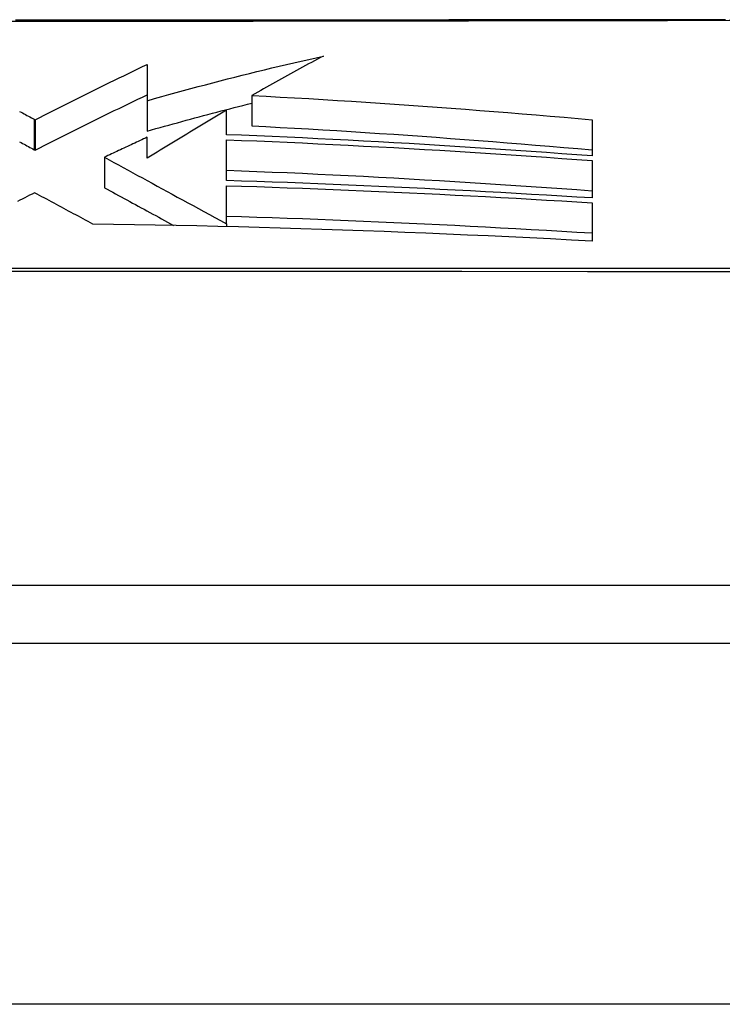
# Model space of a CAD drawing. Header units: inches. Extents: x 19 to 626, y 56 to 294.
# Tile 214 of 256: x 86.152 to 86.345, y 293.754 to 294.024. Entities that reach past the tile are written whole.
import ezdxf

# ---------------------------------------------------------------- set-up
doc = ezdxf.new("R2010")
doc.units = ezdxf.units.IN
doc.header["$MEASUREMENT"] = 0
doc.layers.add('Visible Edges(ANSI)', color=7, linetype='Continuous', lineweight=25)
doc.layers.add('Visible Tangent Edges(ANSI)', color=7, linetype='Continuous', lineweight=25)

msp = doc.modelspace()

# ---------------------------------------------------------------- linework, layer by layer
at = {"layer": 'Visible Edges(ANSI)'}
for p, q in [((86.18725, 294.01179), (86.18724, 294.00185)), ((86.18724, 294.00185), (86.18724, 293.99352)), ((86.21588, 294.00326), (86.21588, 293.99495)), ((86.20893, 293.99253), (86.20893, 293.99922)), ((86.15633, 293.99676), (86.15657, 293.99663)), ((86.15657, 293.99663), (86.15657, 293.98829)), ((86.3091, 293.99664), (86.3091, 293.98671)), ((86.18725, 293.98609), (86.18725, 293.99183)), ((86.20893, 293.97997), (86.20893, 293.99113)), ((86.15633, 293.98842), (86.15657, 293.98829)), ((86.17552, 293.98635), (86.17552, 293.97801)), ((86.3091, 293.98545), (86.3091, 293.97519)), ((86.20893, 293.96811), (86.20893, 293.97856)), ((86.3091, 293.97388), (86.3091, 293.96338)), ((86.20893, 293.96812), (86.20893, 293.96811)), ((86.20893, 293.96811), (86.20893, 293.96734)), ((86.56263, 293.86898), (85.70525, 293.86898)), ((84.80894, 293.85323), (150.41394, 293.85323))]:
    msp.add_line(p, q, dxfattribs=at)
at = {"layer": 'Visible Edges(ANSI)', "flags": 128}
for points in [[(86.34563, 294.02405), (86.33141, 294.02403), (86.31671, 294.02402), (86.30152, 294.024), (86.28589, 294.02398), (86.26987, 294.02397), (86.25351, 294.02395), (86.23689, 294.02394), (86.22006, 294.02393), (86.20307, 294.02392), (86.18594, 294.02391), (86.16862, 294.0239), (86.15117, 294.0239)], [(86.18724, 294.00185), (86.18923, 294.00241), (86.19122, 294.00297), (86.19321, 294.00352), (86.19521, 294.00407), (86.19721, 294.00462), (86.19921, 294.00516), (86.20122, 294.0057), (86.20322, 294.00623), (86.20523, 294.00676), (86.20724, 294.00729), (86.20925, 294.00781), (86.21127, 294.00832), (86.21328, 294.00883), (86.2153, 294.00934), (86.21731, 294.00984), (86.21933, 294.01033), (86.22135, 294.01082), (86.22338, 294.01131), (86.2254, 294.01179), (86.22742, 294.01226), (86.22945, 294.01272), (86.23147, 294.01318), (86.2335, 294.01364), (86.23553, 294.01409)], [(86.23553, 294.01409), (86.23471, 294.01365), (86.23389, 294.01322), (86.23307, 294.01279), (86.23224, 294.01235), (86.23142, 294.01191), (86.2306, 294.01147), (86.22978, 294.01103), (86.22896, 294.01058), (86.22814, 294.01013), (86.22731, 294.00969), (86.22649, 294.00924), (86.22567, 294.00878), (86.22485, 294.00833), (86.22403, 294.00788), (86.22321, 294.00742), (86.2224, 294.00696), (86.22158, 294.0065), (86.22076, 294.00604), (86.21995, 294.00558), (86.21913, 294.00512), (86.21832, 294.00466), (86.2175, 294.00419), (86.21669, 294.00373), (86.21588, 294.00326)], [(86.15657, 293.99663), (86.15781, 293.99726), (86.15907, 293.9979), (86.16032, 293.99854), (86.16159, 293.99918), (86.16285, 293.99982), (86.16412, 294.00046), (86.1654, 294.0011), (86.16667, 294.00174), (86.16795, 294.00238), (86.16923, 294.00302), (86.17052, 294.00366), (86.1718, 294.0043), (86.17309, 294.00493), (86.17438, 294.00557), (86.17567, 294.0062), (86.17696, 294.00683), (86.17825, 294.00746), (86.17954, 294.00809), (86.18083, 294.00871), (86.18211, 294.00933), (86.1834, 294.00995), (86.18468, 294.01057), (86.18597, 294.01118), (86.18725, 294.01179)], [(86.15657, 293.98829), (86.15781, 293.98892), (86.15907, 293.98956), (86.16032, 293.9902), (86.16158, 293.99084), (86.16285, 293.99148), (86.16412, 293.99212), (86.16539, 293.99276), (86.16667, 293.9934), (86.16795, 293.99404), (86.16923, 293.99468), (86.17051, 293.99532), (86.1718, 293.99596), (86.17309, 293.99659), (86.17437, 293.99723), (86.17566, 293.99786), (86.17695, 293.99849), (86.17824, 293.99912), (86.17953, 293.99975), (86.18082, 294.00038), (86.18211, 294.001), (86.18339, 294.00162), (86.18468, 294.00223), (86.18596, 294.00284), (86.18724, 294.00345)], [(86.18724, 293.99352), (86.18842, 293.99385), (86.18961, 293.99419), (86.19079, 293.99452), (86.19198, 293.99485), (86.19317, 293.99518), (86.19436, 293.99551), (86.19555, 293.99583), (86.19674, 293.99616), (86.19793, 293.99649), (86.19912, 293.99681), (86.20031, 293.99713), (86.20151, 293.99745), (86.2027, 293.99777), (86.20389, 293.99809), (86.20509, 293.9984), (86.20629, 293.99872), (86.20748, 293.99903), (86.20868, 293.99934), (86.20988, 293.99965), (86.21108, 293.99996), (86.21228, 294.00026), (86.21348, 294.00057), (86.21468, 294.00087), (86.21588, 294.00117)], [(86.21588, 294.00326), (86.21978, 294.00306), (86.22369, 294.00285), (86.2276, 294.00264), (86.23151, 294.00241), (86.23542, 294.00218), (86.23932, 294.00194), (86.24323, 294.00169), (86.24714, 294.00144), (86.25104, 294.00118), (86.25495, 294.00091), (86.25885, 294.00064), (86.26274, 294.00036), (86.26664, 294.00008), (86.27052, 293.99979), (86.27441, 293.9995), (86.27829, 293.9992), (86.28216, 293.99889), (86.28603, 293.99858), (86.28989, 293.99827), (86.29375, 293.99795), (86.2976, 293.99763), (86.30144, 293.9973), (86.30527, 293.99698), (86.3091, 293.99664)], [(86.1523, 293.99893), (86.1527, 293.99871), (86.15311, 293.99849), (86.15351, 293.99828), (86.15391, 293.99806), (86.15432, 293.99784), (86.15472, 293.99762), (86.15512, 293.99741), (86.15552, 293.99719), (86.15593, 293.99697), (86.15633, 293.99676)], [(86.20893, 293.99922), (86.20803, 293.99869), (86.20712, 293.99815), (86.20622, 293.99762), (86.20531, 293.99708), (86.20441, 293.99654), (86.2035, 293.996), (86.20259, 293.99545), (86.20168, 293.99491), (86.20078, 293.99436), (86.19987, 293.99382), (86.19896, 293.99327), (86.19806, 293.99272), (86.19715, 293.99217), (86.19624, 293.99162), (86.19534, 293.99107), (86.19443, 293.99052), (86.19353, 293.98996), (86.19263, 293.98941), (86.19173, 293.98886), (86.19083, 293.98831), (86.18993, 293.98775), (86.18904, 293.9872), (86.18814, 293.98665), (86.18725, 293.98609)], [(86.21588, 293.99495), (86.21977, 293.99475), (86.22366, 293.99454), (86.22755, 293.99433), (86.23144, 293.99411), (86.23532, 293.99388), (86.23921, 293.99365), (86.24309, 293.9934), (86.24698, 293.99316), (86.25086, 293.9929), (86.25474, 293.99264), (86.25862, 293.99237), (86.2625, 293.9921), (86.26638, 293.99182), (86.27026, 293.99153), (86.27413, 293.99124), (86.27801, 293.99095), (86.28189, 293.99064), (86.28578, 293.99034), (86.28966, 293.99003), (86.29355, 293.98971), (86.29744, 293.98939), (86.30132, 293.98906), (86.30521, 293.98873), (86.3091, 293.9884)], [(86.1523, 293.99059), (86.1527, 293.99037), (86.15311, 293.99015), (86.15351, 293.98994), (86.15391, 293.98972), (86.15432, 293.9895), (86.15472, 293.98928), (86.15512, 293.98907), (86.15552, 293.98885), (86.15593, 293.98863), (86.15633, 293.98842)], [(86.18725, 293.99183), (86.18676, 293.99161), (86.18627, 293.99138), (86.18578, 293.99115), (86.18529, 293.99093), (86.1848, 293.9907), (86.18431, 293.99047), (86.18382, 293.99024), (86.18334, 293.99002), (86.18285, 293.98979), (86.18236, 293.98956), (86.18187, 293.98933), (86.18138, 293.9891), (86.18089, 293.98887), (86.1804, 293.98864), (86.17991, 293.98842), (86.17942, 293.98819), (86.17894, 293.98796), (86.17845, 293.98773), (86.17796, 293.9875), (86.17747, 293.98727), (86.17698, 293.98704), (86.1765, 293.98681), (86.17601, 293.98658), (86.17552, 293.98635)], [(86.3091, 293.98671), (86.30492, 293.98702), (86.30075, 293.98732), (86.29657, 293.98762), (86.29239, 293.98792), (86.28821, 293.98821), (86.28403, 293.98849), (86.27985, 293.98877), (86.27567, 293.98904), (86.27149, 293.98931), (86.26731, 293.98957), (86.26314, 293.98983), (86.25896, 293.99008), (86.25478, 293.99032), (86.25061, 293.99056), (86.24644, 293.99079), (86.24227, 293.99101), (86.23811, 293.99122), (86.23394, 293.99143), (86.22977, 293.99163), (86.22561, 293.99183), (86.22144, 293.99201), (86.21727, 293.99219), (86.2131, 293.99236), (86.20893, 293.99253)], [(86.20893, 293.99113), (86.2131, 293.99097), (86.21727, 293.99081), (86.22144, 293.99063), (86.22561, 293.99045), (86.22978, 293.99026), (86.23395, 293.99007), (86.23812, 293.98986), (86.2423, 293.98965), (86.24648, 293.98943), (86.25065, 293.98921), (86.25483, 293.98898), (86.25901, 293.98874), (86.26319, 293.9885), (86.26737, 293.98825), (86.27155, 293.98799), (86.27573, 293.98773), (86.2799, 293.98746), (86.28408, 293.98719), (86.28825, 293.98691), (86.29243, 293.98663), (86.2966, 293.98634), (86.30077, 293.98605), (86.30493, 293.98575), (86.3091, 293.98545)], [(86.17552, 293.98635), (86.17681, 293.98564), (86.1781, 293.98494), (86.1794, 293.98423), (86.1807, 293.98353), (86.182, 293.98282), (86.18331, 293.9821), (86.18462, 293.98139), (86.18595, 293.98067), (86.18728, 293.97994), (86.18862, 293.97921), (86.18997, 293.97847), (86.19133, 293.97773), (86.1927, 293.97698), (86.19409, 293.97622), (86.19549, 293.97545), (86.19691, 293.97468), (86.19835, 293.9739), (86.1998, 293.9731), (86.20127, 293.9723), (86.20276, 293.97149), (86.20427, 293.97066), (86.2058, 293.96983), (86.20735, 293.96898), (86.20893, 293.96812)], [(86.20893, 293.98281), (86.2131, 293.98265), (86.21727, 293.98249), (86.22144, 293.98231), (86.22561, 293.98213), (86.22977, 293.98195), (86.23394, 293.98175), (86.23811, 293.98155), (86.24228, 293.98134), (86.24645, 293.98113), (86.25062, 293.98091), (86.25479, 293.98068), (86.25897, 293.98044), (86.26314, 293.9802), (86.26732, 293.97996), (86.2715, 293.9797), (86.27568, 293.97944), (86.27986, 293.97918), (86.28404, 293.97891), (86.28822, 293.97863), (86.2924, 293.97835), (86.29657, 293.97807), (86.30075, 293.97778), (86.30492, 293.97748), (86.3091, 293.97718)], [(86.3091, 293.97519), (86.30493, 293.97545), (86.30077, 293.9757), (86.2966, 293.97595), (86.29244, 293.97619), (86.28827, 293.97643), (86.2841, 293.97667), (86.27993, 293.9769), (86.27576, 293.97713), (86.27159, 293.97735), (86.26741, 293.97756), (86.26324, 293.97777), (86.25906, 293.97798), (86.25489, 293.97817), (86.25071, 293.97837), (86.24653, 293.97856), (86.24236, 293.97874), (86.23818, 293.97891), (86.234, 293.97908), (86.22982, 293.97925), (86.22564, 293.97941), (86.22146, 293.97956), (86.21729, 293.9797), (86.21311, 293.97984), (86.20893, 293.97997)], [(86.17552, 293.97801), (86.17629, 293.97759), (86.17706, 293.97717), (86.17783, 293.97675), (86.1786, 293.97633), (86.17937, 293.97591), (86.18014, 293.97549), (86.18091, 293.97507), (86.18169, 293.97465), (86.18247, 293.97423), (86.18325, 293.9738), (86.18403, 293.97338), (86.18481, 293.97295), (86.1856, 293.97252), (86.18639, 293.97209), (86.18718, 293.97166), (86.18798, 293.97122), (86.18878, 293.97079), (86.18958, 293.97035), (86.19039, 293.96991), (86.1912, 293.96946), (86.19202, 293.96902), (86.19284, 293.96857), (86.19366, 293.96812), (86.19449, 293.96767)], [(86.20893, 293.97856), (86.21311, 293.97843), (86.21728, 293.9783), (86.22145, 293.97815), (86.22562, 293.97801), (86.2298, 293.97785), (86.23397, 293.97769), (86.23815, 293.97753), (86.24233, 293.97736), (86.24651, 293.97718), (86.25068, 293.97699), (86.25486, 293.9768), (86.25904, 293.97661), (86.26321, 293.97641), (86.26739, 293.9762), (86.27156, 293.97599), (86.27574, 293.97578), (86.27991, 293.97556), (86.28408, 293.97533), (86.28825, 293.9751), (86.29242, 293.97487), (86.29659, 293.97463), (86.30076, 293.97438), (86.30493, 293.97413), (86.3091, 293.97388)], [(86.1564, 293.97663), (86.15573, 293.97628), (86.15506, 293.97594), (86.15439, 293.97559), (86.15372, 293.97524), (86.15304, 293.9749), (86.15237, 293.97455), (86.1517, 293.9742)], [(86.17235, 293.96804), (86.1717, 293.96839), (86.17104, 293.96875), (86.17038, 293.9691), (86.16972, 293.96946), (86.16906, 293.96981), (86.1684, 293.97017), (86.16774, 293.97053), (86.16707, 293.97089), (86.16641, 293.97125), (86.16574, 293.9716), (86.16508, 293.97196), (86.16441, 293.97232), (86.16374, 293.97268), (86.16307, 293.97304), (86.16241, 293.9734), (86.16174, 293.97376), (86.16107, 293.97412), (86.1604, 293.97448), (86.15973, 293.97484), (86.15907, 293.97519), (86.1584, 293.97555), (86.15773, 293.97591), (86.15707, 293.97627), (86.1564, 293.97663)], [(86.20893, 293.97023), (86.21311, 293.9701), (86.21728, 293.96997), (86.22144, 293.96983), (86.22561, 293.96969), (86.22978, 293.96953), (86.23395, 293.96938), (86.23812, 293.96921), (86.24229, 293.96904), (86.24646, 293.96887), (86.25063, 293.96869), (86.2548, 293.9685), (86.25898, 293.96831), (86.26315, 293.96811), (86.26733, 293.9679), (86.27151, 293.9677), (86.27569, 293.96748), (86.27987, 293.96726), (86.28404, 293.96704), (86.28822, 293.96681), (86.2924, 293.96658), (86.29657, 293.96634), (86.30075, 293.9661), (86.30492, 293.96585), (86.3091, 293.9656)], [(86.3091, 293.96338), (86.3034, 293.96367), (86.29771, 293.96396), (86.29202, 293.96424), (86.28632, 293.96451), (86.28062, 293.96478), (86.27493, 293.96503), (86.26923, 293.96528), (86.26353, 293.96552), (86.25783, 293.96575), (86.25212, 293.96597), (86.24642, 293.96618), (86.24072, 293.96639), (86.23503, 293.96658), (86.22933, 293.96676), (86.22364, 293.96694), (86.21795, 293.9671), (86.21226, 293.96725), (86.20657, 293.9674), (86.20087, 293.96753), (86.19517, 293.96765), (86.18947, 293.96777), (86.18376, 293.96787), (86.17806, 293.96796), (86.17235, 293.96804)]]:
    msp.add_lwpolyline(points, dxfattribs=at)
at = {"layer": 'Visible Tangent Edges(ANSI)'}
for p, q in [((86.15633, 293.99676), (86.15633, 293.98842)), ((86.20893, 293.96812), (86.20893, 293.96734)), ((150.41394, 293.75423), (84.80894, 293.75423))]:
    msp.add_line(p, q, dxfattribs=at)
at = {"layer": 'Visible Tangent Edges(ANSI)', "flags": 128}
for points in [[(85.93819, 294.02386), (85.95579, 294.02382), (85.97401, 294.02379), (85.9928, 294.02376), (86.01208, 294.02373), (86.03179, 294.0237), (86.05182, 294.02367), (86.0721, 294.02365), (86.09259, 294.02363), (86.11323, 294.02362), (86.13396, 294.02362), (86.15474, 294.02362), (86.17543, 294.02363), (86.19596, 294.02365), (86.21626, 294.02367), (86.23627, 294.0237), (86.25593, 294.02373), (86.27519, 294.02376), (86.29397, 294.02379), (86.3122, 294.02383), (86.32977, 294.02386), (86.34665, 294.02389), (86.36281, 294.02392)], [(86.54227, 293.95592), (86.50948, 293.95592), (86.4764, 293.95591), (86.44304, 293.95591), (86.40943, 293.95591), (86.3756, 293.9559), (86.34157, 293.9559), (86.30738, 293.9559), (86.27302, 293.95589), (86.23853, 293.95589), (86.20396, 293.95589), (86.16935, 293.95588), (86.13472, 293.95588), (86.10008, 293.95588), (86.06543, 293.95588), (86.03078, 293.95589), (85.99615, 293.95589), (85.96161, 293.9559), (85.9272, 293.9559)], [(85.92664, 293.95507), (85.96116, 293.95509), (85.9958, 293.9551), (86.03051, 293.95512), (86.06526, 293.95513), (86.09999, 293.95513), (86.13472, 293.95513), (86.16944, 293.95513), (86.20414, 293.95512), (86.2388, 293.95512), (86.27338, 293.9551), (86.30783, 293.95509), (86.34213, 293.95507), (86.37625, 293.95505), (86.4102, 293.95503), (86.44392, 293.95501), (86.4774, 293.95498), (86.51061, 293.95496), (86.54352, 293.95493)]]:
    msp.add_lwpolyline(points, dxfattribs=at)

doc.saveas('drawing.dxf')
